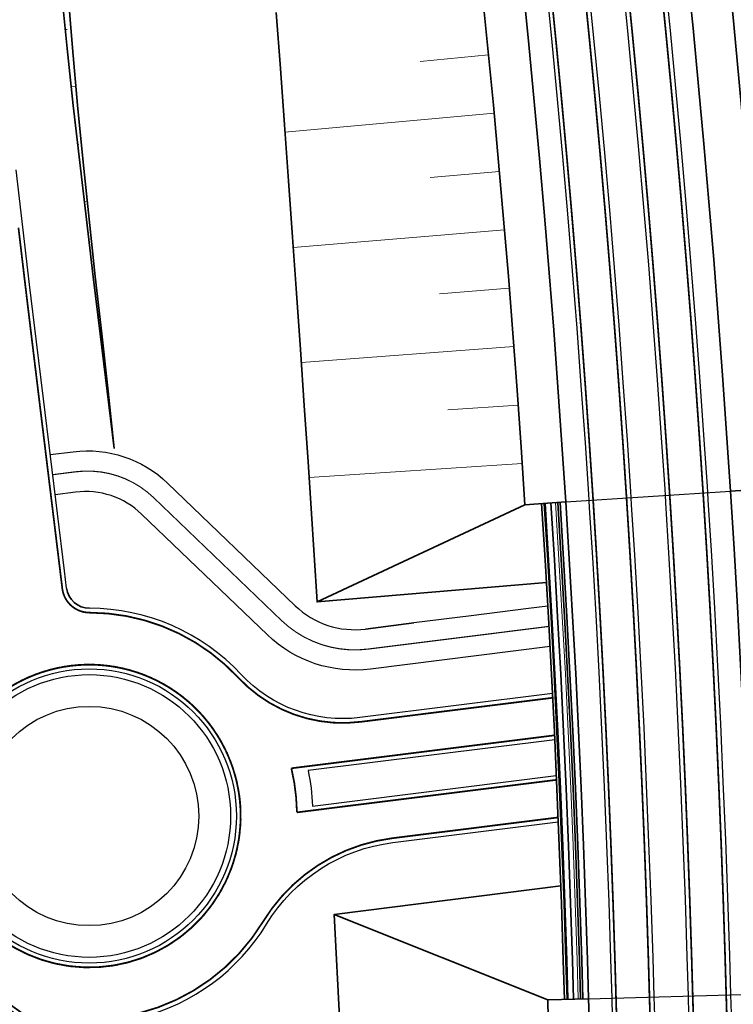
# Model space of a CAD drawing. Header units: metres. Extents: x 154839 to 161660, y 370737 to 378039.
# Tile 6 of 121: x 158432 to 158494, y 371399 to 371485. Entities that reach past the tile are written whole.
import ezdxf

# ---------------------------------------------------------------- set-up
doc = ezdxf.new("R2010")
doc.units = ezdxf.units.M
doc.linetypes.add('VW-3-3_STREEP', pattern=[6, 3, -3])
doc.linetypes.add('VW-FP2-1000', pattern=[3, 0.3, -2.7])
for name, color, linetype, lineweight in [('B-WE-GW-TALUDARCERING_KORT-G', 100, 'Continuous', 18), ('B-WE-GW-TALUDARCERING_LANG-G', 100, 'Continuous', 18), ('dwm-kunstwerklijn', 252, 'Continuous', 30), ('N-CO-BC-BETONVORM-G', 2, 'Continuous', 35), ('N-WE-BV-GELEIDECONSTRUCTIE_GELEIDERAIL_KUNSTWERK-G', 1, 'BV-GELEIDERAIL-K', 9), ('N-WE-BV-LEUNING-G', 1, 'BV-LEUNING', 9), ('N-WE-GW-GRONDWERK_BERM-G', 100, 'Continuous', 35), ('N-WE-VH-VERHARDING_HALFVERHARDING_BERM-G', 252, 'Continuous', 35), ('N-WE-VH-VERHARDING_KANTVERHARDING-G', 210, 'Continuous', 30), ('N-WE-VW-MARKERING_LANGS_STREEP_30270_010-G', 7, 'VW-FP2-1000', 35), ('N-WE-VW-MARKERING_LANGS_STREEP_33_015-G', 7, 'VW-3-3_STREEP', 35), ('N-WE-VW-MARKERING_LANGS_STREEP_DOORGETROKKEN_015-G', 7, 'Continuous', 35)]:
    doc.layers.add(name, color=color, linetype=linetype, lineweight=lineweight)
doc.linetypes.add('BV-GELEIDERAIL-K', pattern='A,2,-1,[170,NLCS.shx,S=0.5,R=0,X=0,Y=0],-1', length=4)
doc.linetypes.add('BV-LEUNING', pattern='A,1,[69,NLCS.shx,S=0.2,R=0,X=0,Y=0],1', length=2)

msp = doc.modelspace()

# ---------------------------------------------------------------- linework, layer by layer
at = {"layer": 'B-WE-GW-TALUDARCERING_KORT-G'}
for p, q in [((158435.797, 371483.938), (158435.634, 371483.922)), ((158466.374, 371481.165), (158472.317, 371481.733)), ((158436.817, 371473.989), (158436.71, 371473.977)), ((158467.241, 371471.102), (158473.255, 371471.627)), ((158437.934, 371464.051), (158437.867, 371464.043)), ((158468.05, 371461.033), (158474.108, 371461.51)), ((158439.105, 371454.12), (158439.068, 371454.115)), ((158468.788, 371450.957), (158474.875, 371451.385))]:
    msp.add_line(p, q, dxfattribs=at)
at = {"layer": 'B-WE-GW-TALUDARCERING_LANG-G'}
for p, q in [((158436.563, 371478.991), (158436.16, 371478.948)), ((158454.667, 371475.024), (158472.797, 371476.681)), ((158437.539, 371469.039), (158437.281, 371469.009)), ((158455.394, 371465.05), (158473.693, 371466.569)), ((158438.622, 371459.098), (158438.464, 371459.079)), ((158456.095, 371455.075), (158474.502, 371456.449)), ((158456.759, 371445.097), (158475.225, 371446.32))]:
    msp.add_line(p, q, dxfattribs=at)
at = {"layer": 'dwm-kunstwerklijn', "flags": 128}
for points in [[(158479.004, 371442.982), (158493.273, 371443.928)], [(158480.983, 371399.931), (158495.277, 371400.328)]]:
    msp.add_lwpolyline(points, dxfattribs=at)
at = {"layer": 'N-CO-BC-BETONVORM-G', "flags": 128}
for points in [[(158476.909, 371442.844), (158477.214, 371437.926), (158477.501, 371432.973), (158477.767, 371428.018), (158478.012, 371423.063), (158478.237, 371418.107), (158478.441, 371413.149), (158478.625, 371408.191), (158478.787, 371403.233), (158478.884, 371399.873)], [(158477.208, 371442.863), (158477.514, 371437.944), (158477.8, 371432.989), (158478.066, 371428.034), (158478.312, 371423.077), (158478.537, 371418.12), (158478.741, 371413.161), (158478.924, 371408.202), (158479.087, 371403.242), (158479.183, 371399.881)], [(158477.707, 371442.896), (158478.013, 371437.974), (158478.299, 371433.017), (158478.566, 371428.06), (158478.811, 371423.101), (158479.036, 371418.141), (158479.24, 371413.181), (158479.424, 371408.219), (158479.587, 371403.257), (158479.683, 371399.895)], [(158478.306, 371442.936), (158478.612, 371438.01), (158478.899, 371433.051), (158479.165, 371428.091), (158479.411, 371423.129), (158479.636, 371418.167), (158479.84, 371413.204), (158480.024, 371408.24), (158480.187, 371403.276), (158480.283, 371399.912)], [(158478.505, 371442.949), (158478.811, 371438.022), (158479.098, 371433.062), (158479.365, 371428.101), (158479.61, 371423.139), (158479.835, 371418.176), (158480.04, 371413.212), (158480.224, 371408.247), (158480.387, 371403.282), (158480.483, 371399.917)]]:
    msp.add_lwpolyline(points, dxfattribs=at)
at = {"layer": 'N-WE-BV-GELEIDECONSTRUCTIE_GELEIDERAIL_KUNSTWERK-G', "flags": 128}
msp.add_lwpolyline([(158478.106, 371442.923), (158478.412, 371437.998), (158478.699, 371433.04), (158478.965, 371428.08), (158479.211, 371423.12), (158479.436, 371418.158), (158479.64, 371413.196), (158479.824, 371408.233), (158479.987, 371403.269), (158480.083, 371399.906)], dxfattribs=at)
at = {"layer": 'N-WE-BV-LEUNING-G', "flags": 128}
msp.add_lwpolyline([(158477.108, 371442.857), (158477.414, 371437.938), (158477.7, 371432.984), (158477.967, 371428.029), (158478.212, 371423.072), (158478.437, 371418.115), (158478.641, 371413.157), (158478.824, 371408.198), (158478.987, 371403.239), (158479.084, 371399.878)], dxfattribs=at)
at = {"layer": 'N-WE-GW-GRONDWERK_BERM-G', "flags": 128}
for points in [[(158493.06, 371489.398), (158493.561, 371484.378), (158494.041, 371479.357), (158494.501, 371474.333), (158494.939, 371469.308), (158495.356, 371464.28), (158495.753, 371459.251), (158496.128, 371454.221), (158496.482, 371449.189), (158496.815, 371444.162), (158493.273, 371443.928)], [(158435.298, 371487.221), (158435.801, 371482.283), (158436.333, 371477.342), (158436.887, 371472.398), (158437.461, 371467.451), (158438.05, 371462.5), (158438.649, 371457.545), (158439.254, 371452.586), (158439.861, 371447.623)], [(158439.861, 371447.623), (158439.353, 371452.598), (158438.793, 371457.563), (158438.239, 371462.523), (158437.701, 371467.479), (158437.189, 371472.432), (158436.708, 371477.383), (158436.263, 371482.331), (158435.857, 371487.276)], [(158471.771, 371487.228), (158472.263, 371482.297), (158472.734, 371477.364), (158473.185, 371472.43), (158473.616, 371467.493), (158474.026, 371462.554), (158474.415, 371457.614), (158474.784, 371452.673), (158475.132, 371447.73), (158475.462, 371442.748), (158479.004, 371442.982)], [(158453.92, 371485.409), (158454.271, 371480.539), (158454.621, 371475.671), (158454.974, 371470.803), (158455.331, 371465.937), (158455.679, 371461.07), (158456.018, 371456.203), (158456.349, 371451.336), (158456.671, 371446.468), (158457.451, 371434.319), (158477.326, 371435.991)], [(158475.462, 371442.748), (158457.451, 371434.319)], [(158459.413, 371397.754), (158458.948, 371407.233), (158478.568, 371409.712)], [(158477.434, 371399.832), (158458.948, 371407.233)], [(158477.48, 371398.235), (158477.434, 371399.832), (158480.983, 371399.931)]]:
    msp.add_lwpolyline(points, dxfattribs=at)
at = {"layer": 'N-WE-VH-VERHARDING_HALFVERHARDING_BERM-G', "flags": 128}
for points in [[(158489.529, 371489.038), (158490.028, 371484.033), (158490.507, 371479.026), (158490.965, 371474.017), (158491.402, 371469.007), (158491.818, 371463.994), (158492.213, 371458.98), (158492.587, 371453.964), (158492.941, 371448.947), (158493.273, 371443.928), (158493.585, 371438.908), (158493.875, 371433.886), (158494.145, 371428.864), (158494.394, 371423.84), (158494.622, 371418.815), (158494.829, 371413.79), (158495.015, 371408.764), (158495.18, 371403.736), (158495.277, 371400.33), (158495.324, 371398.709)], [(158475.302, 371487.588), (158475.796, 371482.643), (158476.269, 371477.695), (158476.721, 371472.745), (158477.153, 371467.794), (158477.564, 371462.841), (158477.955, 371457.886), (158478.325, 371452.929), (158478.674, 371447.972), (158479.004, 371442.982), (158479.31, 371438.052), (158479.597, 371433.09), (158479.864, 371428.127), (158480.11, 371423.162), (158480.335, 371418.197), (158480.539, 371413.231), (158480.723, 371408.265), (158480.886, 371403.297), (158480.983, 371399.931), (158481.029, 371398.329)]]:
    msp.add_lwpolyline(points, dxfattribs=at)
at = {"layer": 'N-WE-VH-VERHARDING_HALFVERHARDING_BERM-G'}
msp.add_arc((158437.734, 371435.765), 2, 186.96966, 269.93325, dxfattribs=at)
at = {"layer": 'N-WE-VH-VERHARDING_KANTVERHARDING-G'}
msp.add_lwpolyline([(158487.539, 371488.835), (158488.038, 371483.839), (158488.516, 371478.84), (158488.973, 371473.839), (158489.409, 371468.837), (158489.824, 371463.833), (158490.219, 371458.827), (158490.592, 371453.819), (158490.945, 371448.81), (158491.243, 371444.314), (158491.277, 371443.8), (158491.318, 371443.142), (158491.588, 371438.788), (158491.878, 371433.775), (158492.148, 371428.761), (158492.396, 371423.745), (158492.624, 371418.729), (158492.83, 371413.712), (158493.016, 371408.694), (158493.181, 371403.675), (158493.278, 371400.274), (158493.324, 371398.656)], dxfattribs=at)
at = {"layer": 'N-WE-VH-VERHARDING_KANTVERHARDING-G', "flags": 128}
for points in [[(158480.923, 371488.161), (158481.419, 371483.192), (158481.894, 371478.221), (158482.349, 371473.248), (158482.783, 371468.273), (158483.196, 371463.296), (158483.588, 371458.318), (158483.96, 371453.338), (158484.311, 371448.357), (158484.607, 371443.885), (158484.641, 371443.374), (158484.681, 371442.72), (158484.95, 371438.39), (158485.239, 371433.404), (158485.506, 371428.418), (158485.754, 371423.43), (158485.98, 371418.442), (158486.185, 371413.452), (158486.37, 371408.462), (158486.534, 371403.471), (158486.631, 371400.089), (158486.677, 371398.479)], [(158489.676, 371398.559), (158489.629, 371400.173), (158489.532, 371403.563), (158489.368, 371408.566), (158489.183, 371413.569), (158488.977, 371418.571), (158488.75, 371423.572), (158488.503, 371428.572), (158488.234, 371433.572), (158487.945, 371438.569), (158487.675, 371442.91), (158487.635, 371443.566), (158487.601, 371444.078), (158487.304, 371448.561), (158486.952, 371453.555), (158486.579, 371458.548), (158486.186, 371463.538), (158485.772, 371468.527), (158485.337, 371473.515), (158484.881, 371478.5), (158484.405, 371483.484), (158483.908, 371488.465)], [(158477.292, 371487.791), (158477.786, 371482.837), (158478.26, 371477.881), (158478.713, 371472.923), (158479.146, 371467.963), (158479.558, 371463.002), (158479.949, 371458.039), (158480.319, 371453.074), (158480.669, 371448.108), (158480.965, 371443.65), (158480.998, 371443.14), (158481.039, 371442.488), (158481.307, 371438.171), (158481.594, 371433.201), (158481.861, 371428.23), (158482.108, 371423.257), (158482.333, 371418.284), (158482.538, 371413.309), (158482.722, 371408.334), (158482.885, 371403.359), (158482.982, 371399.987), (158483.028, 371398.382)], [(158435.749, 371435.522), (158435.566, 371437.023), (158434.352, 371446.95), (158433.745, 371451.913), (158433.14, 371456.875), (158432.54, 371461.839), (158431.949, 371466.803), (158431.373, 371471.768)], [(158477.444, 371433.947), (158475.772, 371433.737), (158470.81, 371433.115), (158465.849, 371432.493), (158461.653, 371431.968), (158465.849, 371432.493)]]:
    msp.add_lwpolyline(points, dxfattribs=at)
for points in [[(158434.336, 371447.084), (158436.329, 371447.334, -0.226328), (158444.503, 371444.621), (158455.564, 371433.989, 0.226328), (158461.653, 371431.968)], [(158477.637, 371430.443), (158462.095, 371428.495, -0.22624), (158453.148, 371431.464), (158442.248, 371441.934, 0.22624), (158436.528, 371443.832), (158434.76, 371443.61)], [(158477.848, 371426.388), (158461.163, 371424.297, -0.240988), (158450.887, 371428.028, 0.207941), (158437.732, 371433.765)], [(158478.043, 371422.381), (158456.677, 371419.703, -0.040074), (158457.062, 371416.628), (158478.184, 371419.275)], [(158442.12, 371398.313, 0.19641), (158453.079, 371406.394, -0.2285), (158464.021, 371413.468), (158478.354, 371415.265)], [(158424.386, 371403.664, 0.090557), (158429.523, 371399.735, -0.248389), (158437.582, 371388.242)]]:
    msp.add_lwpolyline(points, format="xyb", dxfattribs=at)
at = {"layer": 'N-WE-VH-VERHARDING_KANTVERHARDING-G'}
for radius in [12.75, 12.25, 9.5]:
    msp.add_circle((158437.711, 371415.765), radius, dxfattribs=at)
at = {"layer": 'N-WE-VW-MARKERING_LANGS_STREEP_30270_010-G', "const_width": 0.1, "flags": 128}
msp.add_lwpolyline([(158477.542, 371432.195), (158461.871, 371430.231, -0.226328), (158454.351, 371432.727), (158443.29, 371443.359, 0.226328), (158436.547, 371445.598), (158434.548, 371445.347)], format="xyb", dxfattribs=at)
at = {"layer": 'N-WE-VW-MARKERING_LANGS_STREEP_33_015-G', "flags": 128}
for points in [[(158420.133, 371751.595, 0.15, 0.15, 0), (158420.656, 371750.062, 0.15, 0.15, 0), (158422.244, 371745.342, 0.15, 0.15, 0), (158423.812, 371740.615, 0.15, 0.15, 0), (158425.36, 371735.882, 0.15, 0.15, 0), (158426.889, 371731.142, 0.15, 0.15, 0), (158428.398, 371726.396, 0.15, 0.15, 0), (158429.887, 371721.644, 0.15, 0.15, 0), (158431.356, 371716.886, 0.15, 0.15, 0), (158432.805, 371712.121, 0.15, 0.15, 0), (158434.235, 371707.351, 0.15, 0.15, 0), (158435.645, 371702.574, 0.15, 0.15, 0), (158437.034, 371697.792, 0.15, 0.15, 0), (158438.404, 371693.004, 0.15, 0.15, 0), (158439.754, 371688.21, 0.15, 0.15, 0), (158441.084, 371683.411, 0.15, 0.15, 0), (158442.394, 371678.606, 0.15, 0.15, 0), (158443.684, 371673.796, 0.15, 0.15, 0), (158444.953, 371668.981, 0.15, 0.15, 0), (158446.203, 371664.16, 0.15, 0.15, 0), (158447.433, 371659.334, 0.15, 0.15, 0), (158448.642, 371654.503, 0.15, 0.15, 0), (158449.832, 371649.667, 0.15, 0.15, 0), (158451.001, 371644.826, 0.15, 0.15, 0), (158452.15, 371639.98, 0.15, 0.15, 0), (158453.279, 371635.13, 0.15, 0.15, 0), (158454.387, 371630.275, 0.15, 0.15, 0), (158455.476, 371625.415, 0.15, 0.15, 0), (158456.544, 371620.551, 0.15, 0.15, 0), (158457.591, 371615.682, 0.15, 0.15, 0), (158458.619, 371610.809, 0.15, 0.15, 0), (158459.626, 371605.932, 0.15, 0.15, 0), (158460.613, 371601.051, 0.15, 0.15, 0), (158461.58, 371596.165, 0.15, 0.15, 0), (158462.526, 371591.276, 0.15, 0.15, 0), (158463.451, 371586.383, 0.15, 0.15, 0), (158464.357, 371581.485, 0.15, 0.15, 0), (158465.242, 371576.585, 0.15, 0.15, 0), (158466.106, 371571.68, 0.15, 0.15, 0), (158466.95, 371566.772, 0.15, 0.15, 0), (158467.774, 371561.861, 0.15, 0.15, 0), (158468.577, 371556.946, 0.15, 0.15, 0), (158469.36, 371552.027, 0.15, 0.15, 0), (158470.122, 371547.106, 0.15, 0.15, 0), (158470.864, 371542.181, 0.15, 0.15, 0), (158471.585, 371537.254, 0.15, 0.15, 0), (158472.286, 371532.323, 0.15, 0.15, 0), (158472.966, 371527.39, 0.15, 0.15, 0), (158473.625, 371522.454, 0.15, 0.15, 0), (158474.264, 371517.515, 0.15, 0.15, 0), (158474.882, 371512.573, 0.15, 0.15, 0), (158475.48, 371507.629, 0.15, 0.15, 0), (158476.057, 371502.682, 0.15, 0.15, 0), (158476.614, 371497.734, 0.15, 0.15, 0), (158477.15, 371492.782, 0.15, 0.15, 0), (158477.665, 371487.829, 0.15, 0.15, 0), (158478.16, 371482.873, 0.15, 0.15, 0), (158478.634, 371477.916, 0.15, 0.15, 0), (158479.087, 371472.957, 0.15, 0.15, 0), (158479.52, 371467.995, 0.15, 0.15, 0), (158479.932, 371463.032, 0.15, 0.15, 0), (158480.323, 371458.068, 0.15, 0.15, 0), (158480.693, 371453.101, 0.15, 0.15, 0), (158481.043, 371448.133, 0.15, 0.15, 0), (158481.339, 371443.674, 0.15, 0.15, 0), (158481.373, 371443.164, 0.15, 0.15, 0), (158481.413, 371442.512, 0.15, 0.15, 0), (158481.681, 371438.194, 0.15, 0.15, 0), (158481.969, 371433.222, 0.15, 0.15, 0), (158482.236, 371428.249, 0.15, 0.15, 0), (158482.482, 371423.275, 0.15, 0.15, 0), (158482.708, 371418.3, 0.15, 0.15, 0), (158482.913, 371413.324, 0.15, 0.15, 0), (158483.097, 371408.347, 0.15, 0.15, 0), (158483.26, 371403.37, 0.15, 0.15, 0), (158483.357, 371399.997, 0.15, 0.15, 0), (158483.403, 371398.392, 0.15, 0.15, 0), (158483.525, 371393.413, 0.15, 0.15, 0), (158483.626, 371388.434, 0.15, 0.15, 0), (158483.706, 371383.455, 0.15, 0.15, 0), (158483.766, 371378.475, 0.15, 0.15, 0), (158483.805, 371373.495, 0.15, 0.15, 0), (158483.823, 371368.515, 0.15, 0.15, 0), (158483.821, 371363.535, 0.15, 0.15, 0), (158483.797, 371358.555, 0.15, 0.15, 0), (158483.753, 371353.575, 0.15, 0.15, 0), (158483.688, 371348.595, 0.15, 0.15, 0), (158483.603, 371343.616, 0.15, 0.15, 0), (158483.497, 371338.637, 0.15, 0.15, 0), (158483.369, 371333.659, 0.15, 0.15, 0), (158483.222, 371328.681, 0.15, 0.15, 0), (158483.053, 371323.703, 0.15, 0.15, 0), (158482.864, 371318.727, 0.15, 0.15, 0), (158482.654, 371313.751, 0.15, 0.15, 0), (158482.423, 371308.776, 0.15, 0.15, 0), (158482.172, 371303.803, 0.15, 0.15, 0), (158481.899, 371298.83, 0.15, 0.15, 0), (158481.607, 371293.859, 0.15, 0.15, 0), (158481.293, 371288.888, 0.15, 0.15, 0), (158480.959, 371283.919, 0.15, 0.15, 0), (158480.604, 371278.952, 0.15, 0.15, 0), (158480.228, 371273.986, 0.15, 0.15, 0), (158479.831, 371269.022, 0.15, 0.15, 0), (158479.414, 371264.059, 0.15, 0.15, 0), (158478.977, 371259.098, 0.15, 0.15, 0), (158478.518, 371254.139, 0.15, 0.15, 0), (158478.039, 371249.182, 0.15, 0.15, 0), (158477.539, 371244.228, 0.15, 0.15, 0), (158477.019, 371239.275, 0.15, 0.15, 0), (158476.478, 371234.324, 0.15, 0.15, 0), (158475.916, 371229.376, 0.15, 0.15, 0), (158475.334, 371224.43, 0.15, 0.15, 0), (158474.731, 371219.486, 0.15, 0.15, 0), (158474.108, 371214.545, 0.15, 0.15, 0), (158473.464, 371209.607, 0.15, 0.15, 0), (158472.799, 371204.672, 0.15, 0.15, 0), (158472.114, 371199.739, 0.15, 0.15, 0), (158471.408, 371194.809, 0.15, 0.15, 0), (158470.682, 371189.882, 0.15, 0.15, 0), (158469.935, 371184.958, 0.15, 0.15, 0), (158469.168, 371180.038, 0.15, 0.15, 0), (158468.38, 371175.12, 0.15, 0.15, 0), (158467.572, 371170.206, 0.15, 0.15, 0), (158466.743, 371165.295, 0.15, 0.15, 0), (158465.894, 371160.388, 0.15, 0.15, 0), (158465.025, 371155.485, 0.15, 0.15, 0), (158464.416, 371152.135, 0, 0, 0)], [(158431.787, 371746.905, 0.15, 0.15, 0), (158432.882, 371743.603, 0.15, 0.15, 0), (158434.443, 371738.832, 0.15, 0.15, 0), (158435.984, 371734.055, 0.15, 0.15, 0), (158437.505, 371729.271, 0.15, 0.15, 0), (158439.006, 371724.481, 0.15, 0.15, 0), (158440.487, 371719.684, 0.15, 0.15, 0), (158441.948, 371714.882, 0.15, 0.15, 0), (158443.389, 371710.073, 0.15, 0.15, 0), (158444.81, 371705.258, 0.15, 0.15, 0), (158446.211, 371700.438, 0.15, 0.15, 0), (158447.591, 371695.612, 0.15, 0.15, 0), (158448.952, 371690.78, 0.15, 0.15, 0), (158450.292, 371685.942, 0.15, 0.15, 0), (158451.613, 371681.099, 0.15, 0.15, 0), (158452.913, 371676.25, 0.15, 0.15, 0), (158454.193, 371671.396, 0.15, 0.15, 0), (158455.453, 371666.537, 0.15, 0.15, 0), (158456.692, 371661.673, 0.15, 0.15, 0), (158457.911, 371656.803, 0.15, 0.15, 0), (158459.11, 371651.928, 0.15, 0.15, 0), (158460.289, 371647.049, 0.15, 0.15, 0), (158461.447, 371642.164, 0.15, 0.15, 0), (158462.585, 371637.275, 0.15, 0.15, 0), (158463.702, 371632.381, 0.15, 0.15, 0), (158464.799, 371627.483, 0.15, 0.15, 0), (158465.876, 371622.58, 0.15, 0.15, 0), (158466.932, 371617.672, 0.15, 0.15, 0), (158467.968, 371612.76, 0.15, 0.15, 0), (158468.983, 371607.844, 0.15, 0.15, 0), (158469.978, 371602.924, 0.15, 0.15, 0), (158470.952, 371597.999, 0.15, 0.15, 0), (158471.906, 371593.071, 0.15, 0.15, 0), (158472.839, 371588.138, 0.15, 0.15, 0), (158473.751, 371583.202, 0.15, 0.15, 0), (158474.643, 371578.262, 0.15, 0.15, 0), (158475.515, 371573.318, 0.15, 0.15, 0), (158476.366, 371568.371, 0.15, 0.15, 0), (158477.196, 371563.42, 0.15, 0.15, 0), (158478.005, 371558.466, 0.15, 0.15, 0), (158478.794, 371553.509, 0.15, 0.15, 0), (158479.563, 371548.548, 0.15, 0.15, 0), (158480.31, 371543.584, 0.15, 0.15, 0), (158481.037, 371538.617, 0.15, 0.15, 0), (158481.743, 371533.647, 0.15, 0.15, 0), (158482.429, 371528.674, 0.15, 0.15, 0), (158483.094, 371523.699, 0.15, 0.15, 0), (158483.738, 371518.72, 0.15, 0.15, 0), (158484.361, 371513.739, 0.15, 0.15, 0), (158484.964, 371508.755, 0.15, 0.15, 0), (158485.545, 371503.769, 0.15, 0.15, 0), (158486.106, 371498.781, 0.15, 0.15, 0), (158486.646, 371493.79, 0.15, 0.15, 0), (158487.166, 371488.797, 0.15, 0.15, 0), (158487.664, 371483.802, 0.15, 0.15, 0), (158488.142, 371478.805, 0.15, 0.15, 0), (158488.599, 371473.806, 0.15, 0.15, 0), (158489.035, 371468.805, 0.15, 0.15, 0), (158489.45, 371463.802, 0.15, 0.15, 0), (158489.845, 371458.798, 0.15, 0.15, 0), (158490.218, 371453.792, 0.15, 0.15, 0), (158490.571, 371448.785, 0.15, 0.15, 0), (158490.869, 371444.289, 0.15, 0.15, 0), (158490.903, 371443.776, 0.15, 0.15, 0), (158490.944, 371443.118, 0.15, 0.15, 0), (158491.214, 371438.765, 0.15, 0.15, 0), (158491.504, 371433.754, 0.15, 0.15, 0), (158491.773, 371428.741, 0.15, 0.15, 0), (158492.021, 371423.728, 0.15, 0.15, 0), (158492.249, 371418.713, 0.15, 0.15, 0), (158492.455, 371413.697, 0.15, 0.15, 0), (158492.641, 371408.681, 0.15, 0.15, 0), (158492.806, 371403.663, 0.15, 0.15, 0), (158492.903, 371400.264, 0.15, 0.15, 0), (158492.95, 371398.646, 0.15, 0.15, 0), (158493.072, 371393.627, 0.15, 0.15, 0), (158493.174, 371388.608, 0.15, 0.15, 0), (158493.255, 371383.589, 0.15, 0.15, 0), (158493.316, 371378.57, 0.15, 0.15, 0), (158493.355, 371373.55, 0.15, 0.15, 0), (158493.373, 371368.53, 0.15, 0.15, 0), (158493.371, 371363.51, 0.15, 0.15, 0), (158493.347, 371358.49, 0.15, 0.15, 0), (158493.303, 371353.471, 0.15, 0.15, 0), (158493.237, 371348.451, 0.15, 0.15, 0), (158493.151, 371343.432, 0.15, 0.15, 0), (158493.044, 371338.413, 0.15, 0.15, 0), (158492.916, 371333.395, 0.15, 0.15, 0), (158492.767, 371328.377, 0.15, 0.15, 0), (158492.597, 371323.36, 0.15, 0.15, 0), (158492.406, 371318.344, 0.15, 0.15, 0), (158492.194, 371313.329, 0.15, 0.15, 0), (158491.962, 371308.314, 0.15, 0.15, 0), (158491.708, 371303.301, 0.15, 0.15, 0), (158491.434, 371298.288, 0.15, 0.15, 0), (158491.139, 371293.277, 0.15, 0.15, 0), (158490.823, 371288.267, 0.15, 0.15, 0), (158490.486, 371283.259, 0.15, 0.15, 0), (158490.128, 371278.251, 0.15, 0.15, 0), (158489.749, 371273.246, 0.15, 0.15, 0), (158489.35, 371268.242, 0.15, 0.15, 0), (158488.929, 371263.24, 0.15, 0.15, 0), (158488.488, 371258.239, 0.15, 0.15, 0), (158488.026, 371253.241, 0.15, 0.15, 0), (158487.543, 371248.244, 0.15, 0.15, 0), (158487.039, 371243.249, 0.15, 0.15, 0), (158486.515, 371238.257, 0.15, 0.15, 0), (158485.969, 371233.267, 0.15, 0.15, 0), (158485.403, 371228.279, 0.15, 0.15, 0), (158484.816, 371223.293, 0.15, 0.15, 0), (158484.209, 371218.31, 0.15, 0.15, 0), (158483.58, 371213.33, 0.15, 0.15, 0), (158482.931, 371208.352, 0.15, 0.15, 0), (158482.261, 371203.377, 0.15, 0.15, 0), (158481.57, 371198.405, 0.15, 0.15, 0), (158480.859, 371193.436, 0.15, 0.15, 0), (158480.127, 371188.47, 0.15, 0.15, 0), (158479.374, 371183.507, 0.15, 0.15, 0), (158478.601, 371178.547, 0.15, 0.15, 0), (158477.807, 371173.59, 0.15, 0.15, 0), (158476.992, 371168.637, 0.15, 0.15, 0), (158476.157, 371163.687, 0.15, 0.15, 0), (158475.301, 371158.74, 0.15, 0.15, 0), (158474.424, 371153.798, 0.15, 0.15, 0), (158473.527, 371148.858, 0.15, 0.15, 0), (158472.609, 371143.923, 0.15, 0.15, 0), (158471.671, 371138.992, 0.15, 0.15, 0), (158470.712, 371134.064, 0.15, 0.15, 0), (158469.733, 371129.141, 0.15, 0.15, 0), (158468.733, 371124.222, 0.15, 0.15, 0), (158467.713, 371119.306, 0.15, 0.15, 0), (158466.672, 371114.396, 0.15, 0.15, 0), (158465.611, 371109.489, 0.15, 0.15, 0), (158464.529, 371104.587, 0.15, 0.15, 0), (158463.573, 371100.337, 0, 0, 0)]]:
    msp.add_lwpolyline(points, format="xyseb", dxfattribs=at)
at = {"layer": 'N-WE-VW-MARKERING_LANGS_STREEP_33_015-G', "const_width": 0.15, "flags": 128}
for points in [[(158477.866, 371426.012), (158461.21, 371423.925, -0.240988), (158450.612, 371427.773, 0.207941), (158437.732, 371433.39)], [(158442.028, 371398.677, 0.19641), (158452.759, 371406.589, -0.2285), (158463.975, 371413.84), (158478.339, 371415.641)], [(158413.963, 371407.875, -0.244238), (158424.663, 371403.916, 0.090557), (158429.693, 371400.069, -0.248389), (158437.955, 371388.289)]]:
    msp.add_lwpolyline(points, format="xyb", dxfattribs=at)
at = {"layer": 'N-WE-VW-MARKERING_LANGS_STREEP_DOORGETROKKEN_015-G', "flags": 128}
for points in [[(158480.55, 371488.123, 0.15, 0.15, 0), (158481.046, 371483.156, 0.15, 0.15, 0), (158481.521, 371478.186, 0.15, 0.15, 0), (158481.975, 371473.215, 0.15, 0.15, 0), (158482.409, 371468.241, 0.15, 0.15, 0), (158482.822, 371463.266, 0.15, 0.15, 0), (158483.214, 371458.289, 0.15, 0.15, 0), (158483.586, 371453.311, 0.15, 0.15, 0), (158483.937, 371448.331, 0.15, 0.15, 0), (158484.233, 371443.861, 0, 0, 0)], [(158431.577, 371466.759, 0.15, 0.15, 0), (158432.167, 371461.794, 0.15, 0.15, 0), (158432.768, 371456.83, 0.15, 0.15, 0), (158433.373, 371451.867, 0.15, 0.15, 0), (158433.98, 371446.904, 0.15, 0.15, 0), (158435.193, 371436.978, 0.15, 0.15, 0), (158435.377, 371435.476, 0.15, 0.15, 0.378684), (158437.732, 371433.39, 0, 0, 0)]]:
    msp.add_lwpolyline(points, format="xyseb", dxfattribs=at)
at = {"layer": 'N-WE-VW-MARKERING_LANGS_STREEP_DOORGETROKKEN_015-G', "const_width": 0.15, "flags": 128}
for points in [[(158484.281, 371488.503), (158484.778, 371483.52), (158485.255, 371478.535), (158485.711, 371473.548), (158486.146, 371468.559), (158486.56, 371463.569), (158486.953, 371458.576), (158487.326, 371453.582), (158487.678, 371448.587), (158487.975, 371444.102)], [(158484.233, 371443.861), (158484.267, 371443.35), (158484.307, 371442.696), (158484.576, 371438.367), (158484.864, 371433.383), (158485.132, 371428.398), (158485.379, 371423.412), (158485.605, 371418.425), (158485.81, 371413.437), (158485.995, 371408.449), (158486.159, 371403.459), (158486.256, 371400.078)], [(158487.975, 371444.102), (158488.009, 371443.59), (158488.05, 371442.934), (158488.319, 371438.592), (158488.608, 371433.592), (158488.877, 371428.592), (158489.125, 371423.59), (158489.352, 371418.587), (158489.558, 371413.584), (158489.743, 371408.579), (158489.907, 371403.574), (158490.004, 371400.183)], [(158478.026, 371422.757), (158455.229, 371419.9)], [(158486.256, 371400.078), (158486.302, 371398.469)], [(158490.004, 371400.183), (158490.051, 371398.569)]]:
    msp.add_lwpolyline(points, dxfattribs=at)
for points in [[(158450.734, 371417.397, -0.022128), (158450.829, 371416.205, 1.921434), (158433.644, 371403.286, 2.391544), (158425.288, 371419.999, 3.485296), (158436.079, 371428.788, 2.414214), (158450.734, 371417.397, -0.436827)], [(158455.229, 371419.9, -0.053626), (158455.708, 371416.08), (158478.201, 371418.899)]]:
    msp.add_lwpolyline(points, format="xyb", dxfattribs=at)

doc.saveas('drawing.dxf')
